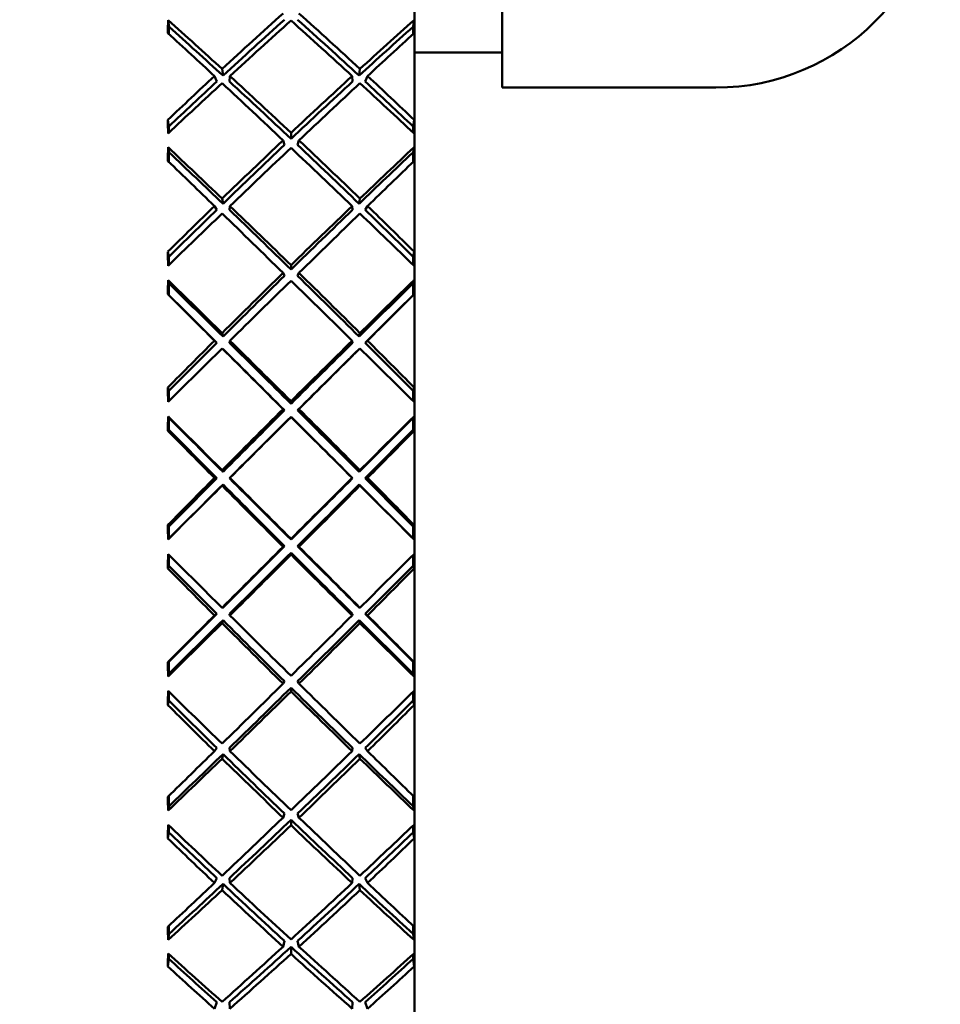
# Model space of a CAD drawing. Header units: inches. Extents: x 0.1 to 33.9, y 0.6 to 21.4.
# Tile 43 of 83: x 11.639 to 11.967, y 14.323 to 14.674. Entities that reach past the tile are written whole.
import ezdxf

# ---------------------------------------------------------------- set-up
doc = ezdxf.new("R2010")
doc.units = ezdxf.units.IN
doc.header["$MEASUREMENT"] = 0
doc.layers.add('Dimension (ANSI)', color=7, linetype='Continuous', lineweight=25)
doc.layers.add('Visible (ANSI)', color=7, linetype='Continuous', lineweight=50)
doc.styles.add('Note Text (ANSI)', font='tahoma.ttf')
doc.dimstyles.new('Default (ANSI)', dxfattribs={"dimtxt": 0.12, "dimasz": 0.098425, "dimexe": 0.125, "dimexo": 0.0625, "dimgap": 0.031496, "dimtad": 0, "dimtih": 1, "dimtoh": 1, "dimrnd": 1e-08, "dimzin": 4, "dimdsep": 46, "dimtxsty": 'Note Text (ANSI)', "dimcen": 0.09, "dimdle": 0.393701, "dimclrd": 256, "dimclre": 256, "dimclrt": 256, "dimadec": 0, "dimazin": 1, "dimtfac": 1, "dimtofl": 0, "dimtmove": 0, "dimatfit": 3, "dimfxl": 1, "dimtolj": 1, "dimtzin": 4, "dimlwd": -1, "dimlwe": -1, "dimarcsym": 0})

# ---------------------------------------------------------------- blocks, each defined once
blk = doc.blocks.new('*D10')
at = {"layer": 'Defpoints', "color": 0, "transparency": 16777216}
for p in [(17.00965, 15.28753), (8.90845, 12.90852), (17.40335, 12.90852)]:
    blk.add_point(p, dxfattribs=at)
at = {"layer": 'Dimension (ANSI)', "transparency": 16777216}
for p, q in [((17.07215, 15.28753), (17.52835, 15.28753)), ((17.40335, 15.1891), (17.40335, 14.19226)), ((17.40335, 13.00695), (17.40335, 14.00379)), ((8.97095, 12.90852), (17.52835, 12.90852))]:
    blk.add_line(p, q, dxfattribs=at)
for points in [[(17.38694, 15.1891), (17.41975, 15.1891), (17.40335, 15.28753)], [(17.38694, 13.00695), (17.41975, 13.00695), (17.40335, 12.90852)]]:
    blk.add_solid(points, dxfattribs=at)
at = {"layer": 'Dimension (ANSI)', "transparency": 16777216, "insert": (17.25059, 14.16077), "char_height": 0.12, "attachment_point": 1, "style": 'Note Text (ANSI)'}
blk.add_mtext('\\A1;2.38', dxfattribs=at)
blk = doc.blocks.new('*D12')
at = {"layer": 'Defpoints', "color": 0, "transparency": 16777216}
for p in [(16.08841, 15.28753), (4.32409, 15.14439), (4.32409, 12.15226)]:
    blk.add_point(p, dxfattribs=at)
at = {"layer": 'Dimension (ANSI)', "transparency": 16777216}
for p, q in [((16.08841, 15.22503), (16.08841, 12.02726)), ((4.32409, 15.08189), (4.32409, 12.02726)), ((4.42252, 12.15226), (9.98138, 12.15226)), ((15.98999, 12.15226), (10.43113, 12.15226))]:
    blk.add_line(p, q, dxfattribs=at)
for points in [[(4.42252, 12.16867), (4.42252, 12.13586), (4.32409, 12.15226)], [(15.98999, 12.16867), (15.98999, 12.13586), (16.08841, 12.15226)]]:
    blk.add_solid(points, dxfattribs=at)
at = {"layer": 'Dimension (ANSI)', "transparency": 16777216, "insert": (10.01287, 12.21464), "char_height": 0.12, "attachment_point": 1, "style": 'Note Text (ANSI)'}
blk.add_mtext('\\A1;11.76', dxfattribs=at)

msp = doc.modelspace()

# ---------------------------------------------------------------- linework, layer by layer
at = {"layer": 'Visible (ANSI)'}
for p, q in [((11.81104, 14.65003), (11.81104, 15.92503)), ((11.77982, 14.1117), (11.77982, 14.89359)), ((11.69227, 14.67172), (11.69192, 14.67413)), ((11.77928, 14.67172), (11.77962, 14.67413)), ((11.77982, 14.66253), (11.81104, 14.66253)), ((11.70928, 14.65221), (11.70847, 14.65414)), ((11.71121, 14.65668), (11.71153, 14.65429)), ((11.7138, 14.65221), (11.71398, 14.65414)), ((11.75757, 14.65414), (11.75775, 14.65221)), ((11.76002, 14.65429), (11.76034, 14.65668)), ((11.76307, 14.65414), (11.76227, 14.65221)), ((11.81104, 14.65003), (11.88729, 14.65003)), ((11.69224, 14.63616), (11.69188, 14.63853)), ((11.77931, 14.63616), (11.77966, 14.63853)), ((11.73577, 14.63177), (11.73577, 14.63388)), ((11.73344, 14.62957), (11.73295, 14.63122)), ((11.73811, 14.62957), (11.7386, 14.63122)), ((11.69227, 14.6269), (11.69192, 14.62874)), ((11.77928, 14.6269), (11.77962, 14.62874)), ((11.71121, 14.61043), (11.71153, 14.60861)), ((11.76002, 14.60861), (11.76034, 14.61043)), ((11.70928, 14.60643), (11.70847, 14.60778)), ((11.7138, 14.60643), (11.71398, 14.60778)), ((11.75757, 14.60778), (11.75775, 14.60643)), ((11.76307, 14.60778), (11.76227, 14.60643)), ((11.69224, 14.58972), (11.69188, 14.59151)), ((11.77931, 14.58972), (11.77966, 14.59151)), ((11.73344, 14.58289), (11.73295, 14.58393)), ((11.73577, 14.58517), (11.73577, 14.58669)), ((11.73811, 14.58289), (11.7386, 14.58393)), ((11.69227, 14.58013), (11.69192, 14.58137)), ((11.77928, 14.58013), (11.77962, 14.58137)), ((11.69224, 14.57603), (11.69188, 14.57631)), ((11.77931, 14.57603), (11.77966, 14.57631)), ((11.70928, 14.55903), (11.70847, 14.55976)), ((11.71121, 14.56248), (11.71153, 14.56126)), ((11.7138, 14.55903), (11.71398, 14.55976)), ((11.75757, 14.55976), (11.75775, 14.55903)), ((11.76002, 14.56126), (11.76034, 14.56248)), ((11.76307, 14.55976), (11.76227, 14.55903)), ((11.71121, 14.55703), (11.71153, 14.55679)), ((11.76002, 14.55679), (11.76034, 14.55703)), ((11.69224, 14.54191), (11.69188, 14.5431)), ((11.77931, 14.54191), (11.77966, 14.5431)), ((11.73577, 14.53727), (11.73577, 14.53818)), ((11.73344, 14.53494), (11.73295, 14.53536)), ((11.73811, 14.53494), (11.7386, 14.53536)), ((11.69227, 14.53213), (11.69192, 14.53276)), ((11.73577, 14.53262), (11.73577, 14.53254)), ((11.77928, 14.53213), (11.77962, 14.53276)), ((11.69224, 14.52797), (11.69188, 14.52761)), ((11.77931, 14.52797), (11.77966, 14.52761)), ((11.71121, 14.51359), (11.71153, 14.51299)), ((11.76002, 14.51299), (11.76034, 14.51359)), ((11.70928, 14.51073), (11.70847, 14.51083)), ((11.7138, 14.51073), (11.71398, 14.51083)), ((11.75757, 14.51083), (11.75775, 14.51073)), ((11.76307, 14.51083), (11.76227, 14.51073)), ((11.71121, 14.50808), (11.71153, 14.50847)), ((11.76002, 14.50847), (11.76034, 14.50808)), ((11.69224, 14.49348), (11.69188, 14.49404)), ((11.77931, 14.49348), (11.77966, 14.49404)), ((11.69227, 14.4893), (11.69192, 14.48889)), ((11.73577, 14.48882), (11.73577, 14.4891)), ((11.77928, 14.4893), (11.77962, 14.48889)), ((11.73344, 14.48648), (11.73295, 14.48628)), ((11.73811, 14.48648), (11.7386, 14.48628)), ((11.73577, 14.48415), (11.73577, 14.48345)), ((11.69224, 14.4795), (11.69188, 14.47851)), ((11.77931, 14.4795), (11.77966, 14.47851)), ((11.71121, 14.46452), (11.71153, 14.46456)), ((11.76002, 14.46456), (11.76034, 14.46452)), ((11.70928, 14.4623), (11.70847, 14.46178)), ((11.7138, 14.4623), (11.71398, 14.46178)), ((11.75757, 14.46178), (11.75775, 14.4623)), ((11.76307, 14.46178), (11.76227, 14.4623)), ((11.71121, 14.45904), (11.71153, 14.46005)), ((11.76002, 14.46005), (11.76034, 14.45904)), ((11.69224, 14.44519), (11.69188, 14.44513)), ((11.77931, 14.44519), (11.77966, 14.44513)), ((11.69227, 14.44107), (11.69192, 14.44003)), ((11.77928, 14.44107), (11.77962, 14.44003)), ((11.73344, 14.43828), (11.73295, 14.43745)), ((11.73811, 14.43828), (11.7386, 14.43745)), ((11.73577, 14.43598), (11.73577, 14.43466)), ((11.69224, 14.4314), (11.69188, 14.4298)), ((11.77931, 14.4314), (11.77966, 14.4298)), ((11.70928, 14.41452), (11.70847, 14.41337)), ((11.71121, 14.41069), (11.71153, 14.41231)), ((11.7138, 14.41452), (11.71398, 14.41337)), ((11.75757, 14.41337), (11.75775, 14.41452)), ((11.76002, 14.41231), (11.76034, 14.41069)), ((11.76307, 14.41337), (11.76227, 14.41452)), ((11.69227, 14.3938), (11.69192, 14.39216)), ((11.73344, 14.3911), (11.73295, 14.38965)), ((11.73811, 14.3911), (11.7386, 14.38965)), ((11.77928, 14.3938), (11.77962, 14.39216)), ((11.73577, 14.38886), (11.73577, 14.38695)), ((11.69224, 14.38442), (11.69188, 14.38223)), ((11.77931, 14.38442), (11.77966, 14.38223)), ((11.70928, 14.36812), (11.70847, 14.36637)), ((11.71121, 14.36379), (11.71153, 14.366)), ((11.7138, 14.36812), (11.71398, 14.36637)), ((11.75757, 14.36637), (11.75775, 14.36812)), ((11.76002, 14.366), (11.76034, 14.36379)), ((11.76307, 14.36637), (11.76227, 14.36812)), ((11.69227, 14.34825), (11.69192, 14.34603)), ((11.73344, 14.34567), (11.73295, 14.34363)), ((11.73811, 14.34567), (11.7386, 14.34363)), ((11.77928, 14.34825), (11.77962, 14.34603)), ((11.73577, 14.34354), (11.73577, 14.34106)), ((11.69224, 14.3393), (11.69188, 14.33657)), ((11.77931, 14.3393), (11.77966, 14.33657)), ((11.70928, 14.32384), (11.70847, 14.32152)), ((11.7138, 14.32384), (11.71398, 14.32152)), ((11.75757, 14.32152), (11.75775, 14.32384)), ((11.76307, 14.32152), (11.76227, 14.32384))]:
    msp.add_line(p, q, dxfattribs=at)
msp.add_arc((11.88729, 14.73003), 0.08, 270, 0, dxfattribs=at)
for centre, major_axis, ratio, start_param, end_param in [((11.77161, 14.50265), (0.37775, 0.37559), 0.287192, 1.391221, 1.447002), ((11.69994, 14.50265), (0.37775, -0.37559), 0.287192, 1.694591, 1.750371), ((11.71907, 14.50265), (0.00903, -0.39094), 0.066002, 4.256782, 4.26998), ((11.69994, 14.50265), (0.38375, -0.3817), 0.220298, 1.757819, 1.806915), ((11.71907, 14.50265), (0.00891, -0.38594), 0.066002, 4.257408, 4.264816), ((11.69994, 14.50265), (0.37884, -0.37681), 0.220298, 1.75663, 1.806289), ((11.77161, 14.50265), (0.37292, 0.37079), 0.287192, 1.391221, 1.448191), ((11.69994, 14.50265), (0.38649, 0.38449), 0.183102, 1.299282, 1.354881), ((11.77161, 14.50265), (0.38649, -0.38449), 0.183102, 1.786712, 1.842311), ((11.69994, 14.50265), (0.37292, -0.37079), 0.287192, 1.693402, 1.750371), ((11.77161, 14.50265), (0.37884, 0.37681), 0.220298, 1.335303, 1.384963), ((11.77161, 14.50265), (0.38375, 0.3817), 0.220298, 1.334678, 1.383774), ((11.75248, 14.50265), (-0.00891, -0.38594), 0.066002, 2.01837, 2.025777), ((11.75248, 14.50265), (-0.00903, -0.39094), 0.066002, 2.013206, 2.026403), ((11.77161, 14.50265), (0.39013, -0.38819), 0.118819, 1.849879, 1.892829), ((11.69994, 14.50265), (0.39013, 0.38819), 0.118819, 1.248764, 1.291714), ((11.77161, 14.50265), (0.37775, 0.37559), 0.287192, 1.454053, 1.497003), ((11.69994, 14.50265), (0.38375, -0.3817), 0.220298, 1.695168, 1.750768), ((11.77161, 14.50265), (0.38375, 0.3817), 0.220298, 1.390825, 1.446425), ((11.69994, 14.50265), (0.37775, -0.37559), 0.287192, 1.64459, 1.687539), ((11.69994, 14.50265), (0.38649, 0.38449), 0.183102, 1.361932, 1.411028), ((11.77161, 14.50265), (0.37292, 0.37079), 0.287192, 1.454053, 1.498759), ((11.77161, 14.50265), (0.39013, -0.38819), 0.118819, 1.787047, 1.842828), ((11.69994, 14.50265), (0.37884, -0.37681), 0.220298, 1.693981, 1.750768), ((11.77161, 14.50265), (0.37884, 0.37681), 0.220298, 1.390825, 1.447611), ((11.69994, 14.50265), (0.39013, 0.38819), 0.118819, 1.298765, 1.354546), ((11.77161, 14.50265), (0.38649, -0.38449), 0.183102, 1.730564, 1.77966), ((11.69994, 14.50265), (0.37292, -0.37079), 0.287192, 1.642833, 1.687539), ((11.71907, 14.50265), (0.0122, -0.39094), 0.062574, 4.35545, 4.368648), ((11.75248, 14.50265), (-0.0122, -0.39094), 0.062574, 1.914537, 1.927735), ((11.71907, 14.50265), (0.01205, -0.38594), 0.062574, 4.357207, 4.363183), ((11.75248, 14.50265), (-0.01205, -0.38594), 0.062574, 1.920002, 1.925978), ((11.77161, 14.50265), (0.38375, 0.3817), 0.220298, 1.453657, 1.509437), ((11.77161, 14.50265), (0.37884, 0.37681), 0.220298, 1.453657, 1.510627), ((11.69994, 14.50265), (0.37884, -0.37681), 0.220298, 1.630966, 1.687936), ((11.69994, 14.50265), (0.38375, -0.3817), 0.220298, 1.632155, 1.687936), ((11.71907, 14.50265), (0.00571, -0.39094), 0.068384, 4.382971, 4.396169), ((11.69994, 14.50265), (0.38825, -0.38627), 0.155233, 1.69534, 1.744436), ((11.71907, 14.50265), (0.00564, -0.38594), 0.068384, 4.383597, 4.392883), ((11.69994, 14.50265), (0.38328, -0.38133), 0.155233, 1.694151, 1.74381), ((11.69994, 14.50265), (0.39013, 0.38819), 0.118819, 1.361778, 1.417378), ((11.77161, 14.50265), (0.39013, -0.38819), 0.118819, 1.724215, 1.779815), ((11.77161, 14.50265), (0.38328, 0.38133), 0.155233, 1.397783, 1.447442), ((11.77161, 14.50265), (0.38825, 0.38627), 0.155233, 1.397157, 1.446253), ((11.75248, 14.50265), (-0.00564, -0.38594), 0.068384, 1.890302, 1.899588), ((11.75248, 14.50265), (-0.00571, -0.39094), 0.068384, 1.887016, 1.900214), ((11.77161, 14.50265), (0.39225, -0.39034), 0.05549, 1.787363, 1.830312), ((11.69994, 14.50265), (0.39225, 0.39034), 0.05549, 1.31128, 1.35423), ((11.77161, 14.50265), (0.38375, 0.3817), 0.220298, 1.516489, 1.559438), ((11.69994, 14.50265), (0.39013, 0.38819), 0.118819, 1.424429, 1.473525), ((11.77161, 14.50265), (0.37884, 0.37681), 0.220298, 1.516489, 1.561195), ((11.77161, 14.50265), (0.39225, -0.39034), 0.05549, 1.724531, 1.780311), ((11.69994, 14.50265), (0.38328, -0.38133), 0.155233, 1.631502, 1.688288), ((11.69994, 14.50265), (0.38825, -0.38627), 0.155233, 1.632689, 1.688288), ((11.77161, 14.50265), (0.38825, 0.38627), 0.155233, 1.453304, 1.508904), ((11.77161, 14.50265), (0.38328, 0.38133), 0.155233, 1.453304, 1.51009), ((11.69994, 14.50265), (0.39225, 0.39034), 0.05549, 1.361281, 1.417062), ((11.77161, 14.50265), (0.39013, -0.38819), 0.118819, 1.668068, 1.717164), ((11.69994, 14.50265), (0.37884, -0.37681), 0.220298, 1.580398, 1.625104), ((11.69994, 14.50265), (0.38375, -0.3817), 0.220298, 1.582154, 1.625104), ((11.71907, 14.50265), (0.00903, -0.39094), 0.066002, 4.481543, 4.494741), ((11.75248, 14.50265), (-0.00903, -0.39094), 0.066002, 1.788445, 1.801642), ((11.71907, 14.50265), (0.00891, -0.38594), 0.066002, 4.483299, 4.49103), ((11.75248, 14.50265), (-0.00891, -0.38594), 0.066002, 1.792156, 1.799886), ((11.77161, 14.50265), (0.38825, 0.38627), 0.155233, 1.516136, 1.571917), ((11.69994, 14.50265), (0.38825, -0.38627), 0.155233, 1.569676, 1.625457), ((11.71907, 14.50265), (0.0023, -0.39094), 0.069679, 4.509224, 4.522422), ((11.69994, 14.50265), (0.39124, -0.38931), 0.091426, 1.632833, 1.681929), ((11.77161, 14.50265), (0.38328, 0.38133), 0.155233, 1.516136, 1.573106), ((11.69994, 14.50265), (0.39225, 0.39034), 0.05549, 1.424294, 1.479894), ((11.77161, 14.50265), (0.39225, -0.39034), 0.05549, 1.661699, 1.717298), ((11.69994, 14.50265), (0.38328, -0.38133), 0.155233, 1.568487, 1.625457), ((11.77161, 14.50265), (0.39124, 0.38931), 0.091426, 1.459663, 1.508759), ((11.75248, 14.50265), (-0.0023, -0.39094), 0.069679, 1.760763, 1.773961), ((11.71907, 14.50265), (0.00227, -0.38594), 0.069679, 4.50985, 4.520665), ((11.69994, 14.50265), (0.38623, -0.38433), 0.091426, 1.631644, 1.681304), ((11.77161, 14.50265), (0.38623, 0.38433), 0.091426, 1.460289, 1.509948), ((11.75248, 14.50265), (-0.00227, -0.38594), 0.069679, 1.76252, 1.773335), ((11.77161, 14.50265), (0.39284, -0.39093), 0.007398, 4.515398, 4.558348), ((11.77161, 14.50265), (0.38782, -0.38593), 0.007398, 4.513642, 4.558348), ((11.69994, 14.50265), (0.38782, 0.38593), 0.007398, 4.86643, 4.911136), ((11.69994, 14.50265), (0.39284, 0.39093), 0.007398, 4.86643, 4.90938), ((11.77161, 14.50265), (0.38825, 0.38627), 0.155233, 1.578968, 1.621918), ((11.69994, 14.50265), (0.39124, -0.38931), 0.091426, 1.570182, 1.625782), ((11.77161, 14.50265), (0.39124, 0.38931), 0.091426, 1.515811, 1.57141), ((11.69994, 14.50265), (0.38825, -0.38627), 0.155233, 1.519675, 1.562625), ((11.69994, 14.50265), (0.39225, 0.39034), 0.05549, 1.486945, 1.536041), ((11.77161, 14.50265), (0.38328, 0.38133), 0.155233, 1.578968, 1.623674), ((11.77161, 14.50265), (0.39284, -0.39093), 0.007398, 4.565399, 4.62118), ((11.77161, 14.50265), (0.38782, -0.38593), 0.007398, 4.56421, 4.62118), ((11.69994, 14.50265), (0.38623, -0.38433), 0.091426, 1.568996, 1.625782), ((11.77161, 14.50265), (0.38623, 0.38433), 0.091426, 1.515811, 1.572597), ((11.69994, 14.50265), (0.38782, 0.38593), 0.007398, 4.803598, 4.860568), ((11.69994, 14.50265), (0.39284, 0.39093), 0.007398, 4.803598, 4.859379), ((11.77161, 14.50265), (0.39225, -0.39034), 0.05549, 1.605551, 1.654648), ((11.69994, 14.50265), (0.38328, -0.38133), 0.155233, 1.517919, 1.562625), ((11.71907, 14.50265), (0.00571, -0.39094), 0.068384, 4.607732, 4.62093), ((11.71907, 14.50265), (0.00564, -0.38594), 0.068384, 4.609489, 4.618876), ((11.75248, 14.50265), (-0.00564, -0.38594), 0.068384, 1.664309, 1.673697), ((11.75248, 14.50265), (-0.00571, -0.39094), 0.068384, 1.662256, 1.675453), ((11.77161, 14.50265), (0.39124, 0.38931), 0.091426, 1.578643, 1.634423), ((11.77161, 14.50265), (0.38623, 0.38433), 0.091426, 1.578643, 1.635612), ((11.69994, 14.50265), (0.38623, -0.38433), 0.091426, 1.50598, 1.56295), ((11.69994, 14.50265), (0.39124, -0.38931), 0.091426, 1.507169, 1.56295), ((11.71907, 14.50265), (-0.00115, -0.39094), 0.069865, 4.635503, 4.648701), ((11.69994, 14.50265), (0.3927, -0.39079), 0.028349, 1.570312, 1.619408), ((11.71907, 14.50265), (-0.00114, -0.38594), 0.069865, 4.636129, 4.646944), ((11.69994, 14.50265), (0.38767, -0.38579), 0.028349, 1.569123, 1.618782), ((11.69994, 14.50265), (0.38782, 0.38593), 0.007398, 4.740767, 4.797553), ((11.69994, 14.50265), (0.39284, 0.39093), 0.007398, 4.740767, 4.796366), ((11.77161, 14.50265), (0.38782, -0.38593), 0.007398, 4.627225, 4.684011), ((11.77161, 14.50265), (0.39284, -0.39093), 0.007398, 4.628412, 4.684011), ((11.77161, 14.50265), (0.38767, 0.38579), 0.028349, 1.52281, 1.57247), ((11.77161, 14.50265), (0.3927, 0.39079), 0.028349, 1.522185, 1.571281), ((11.75248, 14.50265), (0.00114, -0.38594), 0.069865, 1.636241, 1.647056), ((11.75248, 14.50265), (0.00115, -0.39094), 0.069865, 1.634484, 1.647682), ((11.77161, 14.50265), (0.39189, -0.38997), 0.070344, 4.577922, 4.620872), ((11.77161, 14.50265), (0.38688, -0.38498), 0.070344, 4.576165, 4.620872), ((11.69994, 14.50265), (0.38688, 0.38498), 0.070344, 4.803906, 4.848612), ((11.69994, 14.50265), (0.39189, 0.38997), 0.070344, 4.803906, 4.846856), ((11.77161, 14.50265), (0.39124, 0.38931), 0.091426, 1.641474, 1.684424), ((11.77161, 14.50265), (0.38623, 0.38433), 0.091426, 1.641474, 1.686181), ((11.69994, 14.50265), (0.38767, -0.38579), 0.028349, 1.506474, 1.563261), ((11.69994, 14.50265), (0.3927, -0.39079), 0.028349, 1.507661, 1.563261), ((11.77161, 14.50265), (0.3927, 0.39079), 0.028349, 1.578332, 1.633931), ((11.77161, 14.50265), (0.38767, 0.38579), 0.028349, 1.578332, 1.635118), ((11.69994, 14.50265), (0.38623, -0.38433), 0.091426, 1.455412, 1.500118), ((11.69994, 14.50265), (0.39124, -0.38931), 0.091426, 1.457169, 1.500118), ((11.69994, 14.50265), (0.39284, 0.39093), 0.007398, 4.684619, 4.733715), ((11.69994, 14.50265), (0.38782, 0.38593), 0.007398, 4.685245, 4.734904), ((11.77161, 14.50265), (0.39189, -0.38997), 0.070344, 4.627923, 4.683703), ((11.77161, 14.50265), (0.38688, -0.38498), 0.070344, 4.626734, 4.683703), ((11.69994, 14.50265), (0.38688, 0.38498), 0.070344, 4.741075, 4.798044), ((11.69994, 14.50265), (0.39189, 0.38997), 0.070344, 4.741075, 4.796855), ((11.77161, 14.50265), (0.38782, -0.38593), 0.007398, 4.689874, 4.739533), ((11.77161, 14.50265), (0.39284, -0.39093), 0.007398, 4.691063, 4.740159), ((11.71907, 14.50265), (0.0023, -0.39094), 0.069679, 4.733985, 4.747183), ((11.71907, 14.50265), (0.00227, -0.38594), 0.069679, 4.735741, 4.746557), ((11.75248, 14.50265), (-0.00227, -0.38594), 0.069679, 1.536628, 1.547444), ((11.75248, 14.50265), (-0.0023, -0.39094), 0.069679, 1.536003, 1.5492), ((11.77161, 14.50265), (0.3927, 0.39079), 0.028349, 1.641164, 1.696944), ((11.77161, 14.50265), (0.38767, 0.38579), 0.028349, 1.641164, 1.698133), ((11.69994, 14.50265), (0.38767, -0.38579), 0.028349, 1.443459, 1.500429), ((11.69994, 14.50265), (0.3927, -0.39079), 0.028349, 1.444648, 1.500429), ((11.71907, 14.50265), (-0.00458, -0.39094), 0.068938, 4.761769, 4.774967), ((11.69994, 14.50265), (0.39262, -0.39071), 0.034504, 4.726303, 4.775399), ((11.71907, 14.50265), (-0.00452, -0.38594), 0.068938, 4.763282, 4.77321), ((11.69994, 14.50265), (0.38688, 0.38498), 0.070344, 4.678243, 4.735029), ((11.69994, 14.50265), (0.39189, 0.38997), 0.070344, 4.678243, 4.733842), ((11.77161, 14.50265), (0.38688, -0.38498), 0.070344, 4.689749, 4.746535), ((11.77161, 14.50265), (0.39189, -0.38997), 0.070344, 4.690936, 4.746535), ((11.77161, 14.50265), (0.39262, 0.39071), 0.034504, 4.649379, 4.698475), ((11.75248, 14.50265), (0.00452, -0.38594), 0.068938, 1.509975, 1.519903), ((11.75248, 14.50265), (0.00458, -0.39094), 0.068938, 1.508219, 1.521416), ((11.77161, 14.50265), (0.38941, -0.38745), 0.133851, 4.640435, 4.683384), ((11.77161, 14.50265), (0.38443, -0.3825), 0.133851, 4.638678, 4.683384), ((11.69994, 14.50265), (0.38443, 0.3825), 0.133851, 4.741394, 4.7861), ((11.69994, 14.50265), (0.38941, 0.38745), 0.133851, 4.741394, 4.784343), ((11.77161, 14.50265), (0.3927, 0.39079), 0.028349, 1.703996, 1.746945), ((11.77161, 14.50265), (0.38767, 0.38579), 0.028349, 1.703996, 1.748702), ((11.69994, 14.50265), (0.39262, -0.39071), 0.034504, 4.78245, 4.83805), ((11.77161, 14.50265), (0.39262, 0.39071), 0.034504, 4.586728, 4.642328), ((11.69994, 14.50265), (0.38767, -0.38579), 0.028349, 1.392891, 1.437597), ((11.69994, 14.50265), (0.3927, -0.39079), 0.028349, 1.394647, 1.437597), ((11.69994, 14.50265), (0.39189, 0.38997), 0.070344, 4.622095, 4.671191), ((11.69994, 14.50265), (0.38688, 0.38498), 0.070344, 4.622721, 4.67238), ((11.77161, 14.50265), (0.38941, -0.38745), 0.133851, 4.690435, 4.746216), ((11.77161, 14.50265), (0.38443, -0.3825), 0.133851, 4.689246, 4.746216), ((11.69994, 14.50265), (0.38443, 0.3825), 0.133851, 4.678562, 4.735532), ((11.69994, 14.50265), (0.38941, 0.38745), 0.133851, 4.678562, 4.734342), ((11.77161, 14.50265), (0.38688, -0.38498), 0.070344, 4.752397, 4.802057), ((11.77161, 14.50265), (0.39189, -0.38997), 0.070344, 4.753587, 4.802683), ((11.71907, 14.50265), (-0.00115, -0.39094), 0.069865, 4.860264, 4.873462), ((11.71907, 14.50265), (-0.00114, -0.38594), 0.069865, 4.86202, 4.872836), ((11.75248, 14.50265), (0.00114, -0.38594), 0.069865, 1.410349, 1.421165), ((11.75248, 14.50265), (0.00115, -0.39094), 0.069865, 1.409724, 1.422921), ((11.77161, 14.50265), (0.39262, 0.39071), 0.034504, 4.523715, 4.579496), ((11.69994, 14.50265), (0.39262, -0.39071), 0.034504, 4.845282, 4.901063), ((11.71907, 14.50265), (-0.00794, -0.39094), 0.066915, 4.887984, 4.901181), ((11.69994, 14.50265), (0.39101, -0.38908), 0.097629, 4.788823, 4.837919), ((11.71907, 14.50265), (-0.00784, -0.38594), 0.066915, 4.891134, 4.899425), ((11.69994, 14.50265), (0.38443, 0.3825), 0.133851, 4.61573, 4.672516), ((11.69994, 14.50265), (0.38941, 0.38745), 0.133851, 4.61573, 4.67133), ((11.77161, 14.50265), (0.38443, -0.3825), 0.133851, 4.752262, 4.809048), ((11.77161, 14.50265), (0.38941, -0.38745), 0.133851, 4.753448, 4.809048), ((11.77161, 14.50265), (0.39101, 0.38908), 0.097629, 4.586859, 4.635955), ((11.75248, 14.50265), (0.00784, -0.38594), 0.066915, 1.38376, 1.392051), ((11.75248, 14.50265), (0.00794, -0.39094), 0.066915, 1.382004, 1.395202), ((11.77161, 14.50265), (0.38541, -0.38339), 0.198435, 4.702924, 4.745874), ((11.77161, 14.50265), (0.38049, -0.37849), 0.198435, 4.701168, 4.745874), ((11.69994, 14.50265), (0.38049, 0.37849), 0.198435, 4.678904, 4.72361), ((11.69994, 14.50265), (0.38541, 0.38339), 0.198435, 4.678904, 4.721854), ((11.77161, 14.50265), (0.39262, 0.39071), 0.034504, 4.473714, 4.516664), ((11.69994, 14.50265), (0.38443, 0.3825), 0.133851, 4.560208, 4.609868), ((11.77161, 14.50265), (0.38049, -0.37849), 0.198435, 4.751736, 4.808706), ((11.69994, 14.50265), (0.39101, -0.38908), 0.097629, 4.844971, 4.90057), ((11.77161, 14.50265), (0.39101, 0.38908), 0.097629, 4.524208, 4.579807), ((11.69994, 14.50265), (0.38049, 0.37849), 0.198435, 4.616072, 4.673042), ((11.77161, 14.50265), (0.38443, -0.3825), 0.133851, 4.81491, 4.86457), ((11.69994, 14.50265), (0.39262, -0.39071), 0.034504, 4.908114, 4.951064), ((11.69994, 14.50265), (0.38941, 0.38745), 0.133851, 4.559583, 4.608679), ((11.77161, 14.50265), (0.38541, -0.38339), 0.198435, 4.752925, 4.808706), ((11.69994, 14.50265), (0.38541, 0.38339), 0.198435, 4.616072, 4.671853), ((11.77161, 14.50265), (0.38941, -0.38745), 0.133851, 4.816099, 4.865195), ((11.71907, 14.50265), (-0.00458, -0.39094), 0.068938, 4.98653, 4.999728), ((11.71907, 14.50265), (-0.00452, -0.38594), 0.068938, 4.989227, 4.999102), ((11.75248, 14.50265), (0.00452, -0.38594), 0.068938, 1.284083, 1.293958), ((11.75248, 14.50265), (0.00458, -0.39094), 0.068938, 1.283458, 1.296655), ((11.71907, 14.50265), (-0.01116, -0.39094), 0.063829, 5.014112, 5.027309), ((11.69994, 14.50265), (0.38787, -0.38589), 0.161535, 4.851328, 4.900424), ((11.77161, 14.50265), (0.39101, 0.38908), 0.097629, 4.461195, 4.516975), ((11.69994, 14.50265), (0.38049, 0.37849), 0.198435, 4.55324, 4.610026), ((11.77161, 14.50265), (0.38049, -0.37849), 0.198435, 4.814752, 4.871538), ((11.69994, 14.50265), (0.39101, -0.38908), 0.097629, 4.907802, 4.963583), ((11.77161, 14.50265), (0.38787, 0.38589), 0.161535, 4.524354, 4.57345), ((11.75248, 14.50265), (0.01116, -0.39094), 0.063829, 1.255876, 1.269074), ((11.71907, 14.50265), (-0.01102, -0.38594), 0.063829, 5.018977, 5.025553), ((11.77161, 14.50265), (0.37506, -0.37296), 0.264653, 4.76362, 4.808326), ((11.69994, 14.50265), (0.38541, 0.38339), 0.198435, 4.55324, 4.60884), ((11.77161, 14.50265), (0.38541, -0.38339), 0.198435, 4.815938, 4.871538), ((11.69994, 14.50265), (0.37506, 0.37296), 0.264653, 4.616452, 4.661158), ((11.75248, 14.50265), (0.01102, -0.38594), 0.063829, 1.257632, 1.264208), ((11.77161, 14.50265), (0.37992, -0.37779), 0.264653, 4.765377, 4.808326), ((11.69994, 14.50265), (0.37992, 0.37779), 0.264653, 4.616452, 4.659401), ((11.77161, 14.50265), (0.39101, 0.38908), 0.097629, 4.411194, 4.454144), ((11.69994, 14.50265), (0.38049, 0.37849), 0.198435, 4.497718, 4.547378), ((11.77161, 14.50265), (0.37506, -0.37296), 0.264653, 4.814189, 4.871158), ((11.69994, 14.50265), (0.38787, -0.38589), 0.161535, 4.907475, 4.963075), ((11.77161, 14.50265), (0.38787, 0.38589), 0.161535, 4.461703, 4.517303), ((11.69994, 14.50265), (0.37506, 0.37296), 0.264653, 4.55362, 4.610589), ((11.77161, 14.50265), (0.38049, -0.37849), 0.198435, 4.8774, 4.927059), ((11.69994, 14.50265), (0.39101, -0.38908), 0.097629, 4.970634, 5.013584), ((11.69994, 14.50265), (0.38541, 0.38339), 0.198435, 4.497093, 4.546189), ((11.77161, 14.50265), (0.37992, -0.37779), 0.264653, 4.815378, 4.871158), ((11.69994, 14.50265), (0.37992, 0.37779), 0.264653, 4.55362, 4.6094), ((11.77161, 14.50265), (0.38541, -0.38339), 0.198435, 4.878589, 4.927685), ((11.71907, 14.50265), (-0.00794, -0.39094), 0.066915, 5.112744, 5.125942), ((11.71907, 14.50265), (-0.00784, -0.38594), 0.066915, 5.117261, 5.125316), ((11.75248, 14.50265), (0.00784, -0.38594), 0.066915, 1.157869, 1.165925), ((11.75248, 14.50265), (0.00794, -0.39094), 0.066915, 1.157243, 1.170441), ((11.77161, 14.50265), (0.38787, 0.38589), 0.161535, 4.39869, 4.454471), ((11.69994, 14.50265), (0.37506, 0.37296), 0.264653, 4.490788, 4.547574), ((11.77161, 14.50265), (0.37506, -0.37296), 0.264653, 4.877204, 4.93399), ((11.69994, 14.50265), (0.38787, -0.38589), 0.161535, 4.970307, 5.026087), ((11.71907, 14.50265), (-0.01421, -0.39094), 0.059734, 5.140124, 5.153322), ((11.69994, 14.50265), (0.38323, -0.38116), 0.226754, 4.913803, 4.9629), ((11.71907, 14.50265), (-0.01403, -0.38594), 0.059734, 5.146848, 5.151565), ((11.77161, 14.50265), (0.36817, -0.36594), 0.333113, 4.826014, 4.87072), ((11.69994, 14.50265), (0.37992, 0.37779), 0.264653, 4.490788, 4.546387), ((11.77161, 14.50265), (0.37992, -0.37779), 0.264653, 4.878391, 4.93399), ((11.77161, 14.50265), (0.38323, 0.38116), 0.226754, 4.461878, 4.510975), ((11.69994, 14.50265), (0.36817, 0.36594), 0.333113, 4.554058, 4.598764), ((11.75248, 14.50265), (0.01403, -0.38594), 0.059734, 1.13162, 1.136338), ((11.75248, 14.50265), (0.01421, -0.39094), 0.059734, 1.129864, 1.143061), ((11.77161, 14.50265), (0.37294, -0.37068), 0.333113, 4.82777, 4.87072), ((11.69994, 14.50265), (0.37294, 0.37068), 0.333113, 4.554058, 4.597008)]:
    msp.add_ellipse(centre, major_axis=major_axis, ratio=ratio, start_param=start_param, end_param=end_param, dxfattribs=at)

# ---------------------------------------------------------------- dimensions: what is measured, and where the dimension line sits
at = {"layer": 'Dimension (ANSI)'}
for base, p1, p2, angle, override, picture, middle in [((4.32409, 12.15226), (16.08841, 15.28753), (4.32409, 15.14439), 180, {"dimgap": 0.031496, "dimtih": 0, "dimtoh": 0, "dimdec": 2, "dimtol": 0, "dimlim": 0, "dimtp": 0, "dimtm": 0, "dimtdec": 2, "dimatfit": 1}, '*D12', (10.20625, 12.15226)), ((17.40335, 12.90852), (17.00965, 15.28753), (8.90845, 12.90852), 90, {"dimgap": 0.031496, "dimdec": 2, "dimtol": 0, "dimlim": 0, "dimtp": 0, "dimtm": 0, "dimtdec": 2, "dimatfit": 1}, '*D10', (17.40335, 14.09803))]:
    dim = msp.add_linear_dim(base=base, p1=p1, p2=p2, angle=angle, dimstyle='Default (ANSI)', override=override, dxfattribs=at)
    dim.commit()
    dim.dimension.update_dxf_attribs({"geometry": picture, "text_midpoint": middle, "dimtype": 160})

doc.saveas('drawing.dxf')
